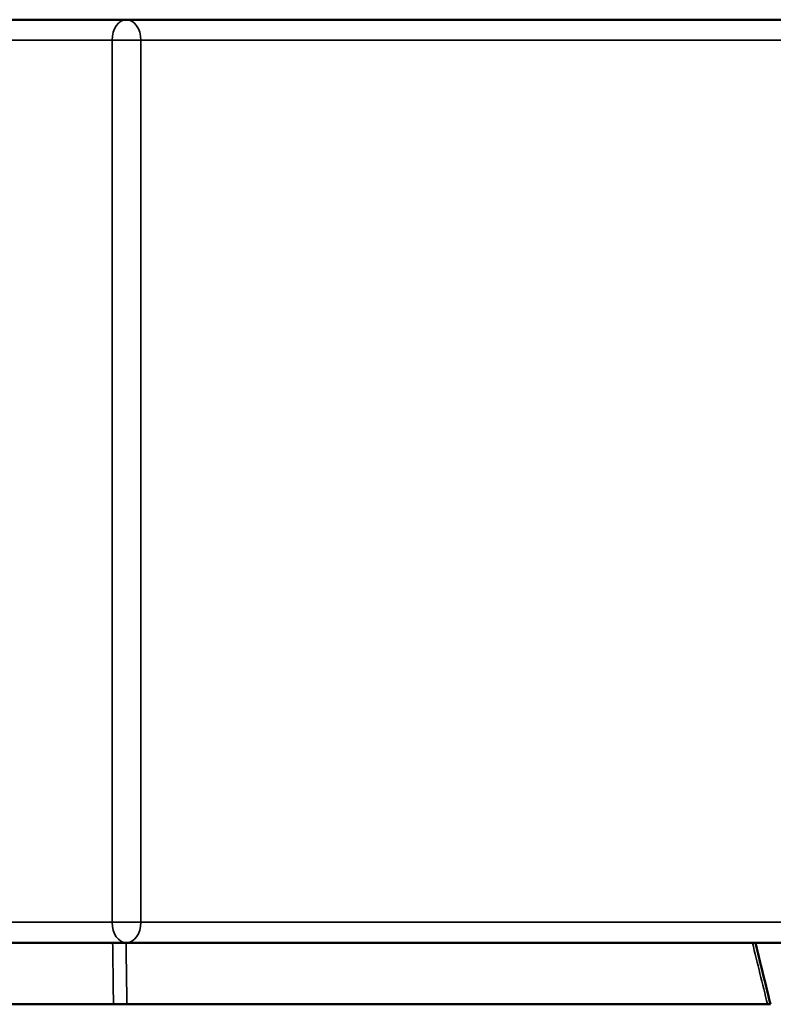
# Model space of a CAD drawing. Header units: millimetres. Extents: x 992 to 5289, y 1551 to 3286.
# Tile 9 of 11: x 3488 to 3855, y 1551 to 2031. Entities that reach past the tile are written whole.
import ezdxf

# ---------------------------------------------------------------- set-up
doc = ezdxf.new("R2010")
doc.units = ezdxf.units.MM
doc.layers.add('Visibile (ISO)', color=7, linetype='Continuous', lineweight=50)
doc.layers.add('Visibile sottile (ISO)', color=7, linetype='Continuous', lineweight=35)

msp = doc.modelspace()

# ---------------------------------------------------------------- linework, layer by layer
at = {"layer": 'Visibile (ISO)'}
for p, q in [((3539.87, 2030.52), (3479.35, 2030.52)), ((3950.02, 2030.52), (3539.87, 2030.52)), ((2675.52, 1580.52), (3539.87, 1580.52)), ((3539.87, 1580.52), (3950.02, 1580.52)), ((3533.59, 1550.52), (2681.8, 1550.52)), ((3533.59, 1550.52), (3540.14, 1550.52)), ((3540.14, 1550.52), (3852.64, 1550.52)), ((3852.64, 1550.52), (3854.1, 1550.52))]:
    msp.add_line(p, q, dxfattribs=at)
msp.add_open_spline([(3846.73, 1580.52), (3847.62, 1576.88), (3848.52, 1573.24), (3850.97, 1563.24), (3852.53, 1556.88), (3854.1, 1550.52)], degree=3, knots=[8.87574, 8.87574, 8.87574, 8.87574, 10, 10, 11.964997, 11.964997, 11.964997, 11.964997], dxfattribs=at)
at = {"layer": 'Visibile sottile (ISO)'}
for p, q in [((3477.3, 2020.52), (3532.91, 2020.52)), ((3546.94, 2020.52), (3532.91, 2020.52)), ((3532.91, 2020.52), (3532.91, 1590.52)), ((3546.94, 1590.52), (3546.94, 2020.52)), ((3546.94, 2020.52), (3957.09, 2020.52)), ((3532.91, 1590.52), (2682.47, 1590.52)), ((3532.91, 1590.52), (3546.94, 1590.52)), ((3957.09, 1590.52), (3546.94, 1590.52))]:
    msp.add_line(p, q, dxfattribs=at)
for centre, major_axis, ratio, start_param, end_param in [((3539.87, 2020.52), (0, 10), 0.695634, 0, 1.570796), ((3539.87, 2020.52), (0, 10), 0.707107, 4.712389, 6.283185), ((3539.87, 1590.52), (0, -10), 0.695634, 4.712389, 6.283185), ((3539.87, 1590.52), (0, -10), 0.707107, 0, 1.570796)]:
    msp.add_ellipse(centre, major_axis=major_axis, ratio=ratio, start_param=start_param, end_param=end_param, dxfattribs=at)
for points in [[(3533.18, 1580.52), (3533.32, 1570.52), (3533.45, 1560.52), (3533.59, 1550.52)], [(3540.14, 1550.52), (3539.99, 1560.52), (3539.85, 1570.52), (3539.71, 1580.52)], [(3852.64, 1550.52), (3850.18, 1560.52), (3847.73, 1570.52), (3845.27, 1580.52)]]:
    msp.add_open_spline(points, degree=3, dxfattribs=at)

doc.saveas('drawing.dxf')
